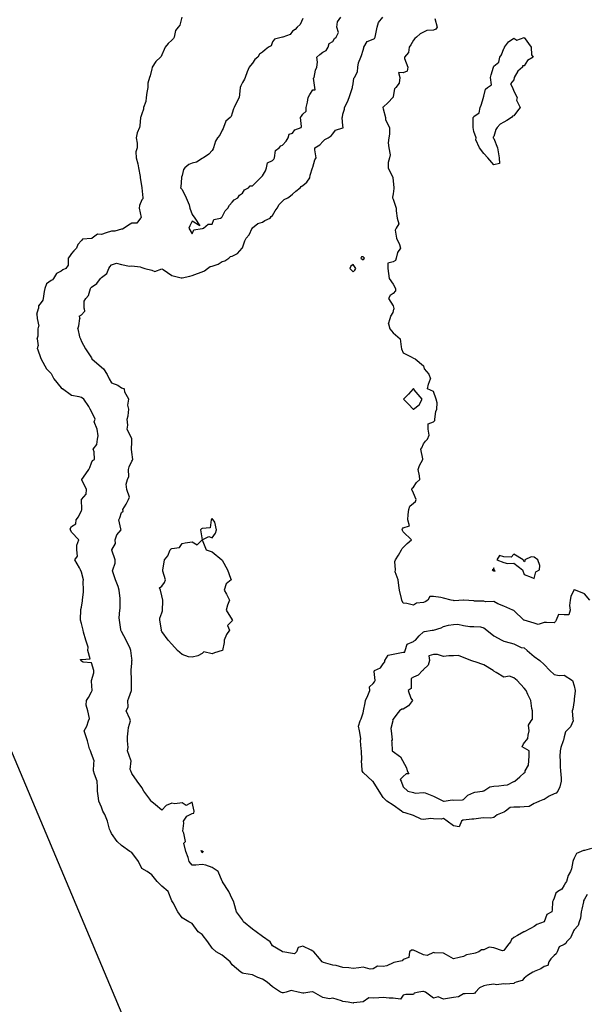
# Model space of a CAD drawing. Header units: inches. Extents: x 158323 to 160611, y 432808 to 437248.
# Tile 132 of 228: x 159368 to 159396, y 436860 to 436909. Entities that reach past the tile are written whole.
import ezdxf

# ---------------------------------------------------------------- set-up
doc = ezdxf.new("R2010")
doc.units = ezdxf.units.IN
doc.header["$MEASUREMENT"] = 0
doc.linetypes.add('CENTER', pattern=[0])
for name, color, linetype, lineweight in [('Hoogtelijn-bestaand 5.00 M', 7, 'Continuous', 15), ('Hoogtelijn-bestaand 6.00 M', 7, 'Continuous', 15), ('Hoogtelijn-bestaand 7.00 M', 7, 'Continuous', 15), ('Hoogtelijn-bestaand 8.00 M', 7, 'Continuous', 15), ('Profielen', 3, 'Continuous', 60)]:
    doc.layers.add(name, color=color, linetype=linetype, lineweight=lineweight)

msp = doc.modelspace()

# ---------------------------------------------------------------- linework, layer by layer
at = {"layer": 'Hoogtelijn-bestaand 5.00 M', "color": 252, "linetype": 'Continuous', "lineweight": 25}
for p, q in [((159368.534, 436894.466, 5), (159368.608, 436894.75, 5)), ((159368.534, 436894.466, 5), (159368.542, 436894.25, 5)), ((159368.542, 436894.25, 5), (159368.626, 436893.874, 5)), ((159368.6, 436893.4, 5), (159368.605, 436893.75, 5)), ((159368.605, 436893.75, 5), (159368.626, 436893.874, 5)), ((159368.557, 436893.25, 5), (159368.6, 436893.4, 5)), ((159368.557, 436893.25, 5), (159368.606, 436892.894, 5)), ((159368.568, 436892.75, 5), (159368.606, 436892.894, 5)), ((159368.568, 436892.75, 5), (159368.74, 436892.26, 5)), ((159368.74, 436892.26, 5), (159368.744, 436892.25, 5)), ((159368.744, 436892.25, 5), (159368.75, 436892.238, 5)), ((159368.75, 436892.238, 5), (159369.021, 436891.75, 5)), ((159369.021, 436891.75, 5), (159369.25, 436891.514, 5)), ((159369.25, 436891.514, 5), (159369.38, 436891.25, 5)), ((159369.38, 436891.25, 5), (159369.75, 436890.804, 5)), ((159369.75, 436890.804, 5), (159369.806, 436890.75, 5))]:
    msp.add_line(p, q, dxfattribs=at)
for points in [[(159375.739, 436909.25, 5), (159375.647, 436908.853, 5), (159375.556, 436908.75, 5), (159375.423, 436908.577, 5), (159375.361, 436908.25, 5), (159375.323, 436908.177, 5), (159375.25, 436908.097, 5), (159375.066, 436907.934, 5), (159374.911, 436907.75, 5), (159374.86, 436907.64, 5), (159374.75, 436907.375, 5), (159374.715, 436907.285, 5), (159374.683, 436907.25, 5), (159374.455, 436907.045, 5), (159374.27, 436906.75, 5), (159374.265, 436906.736, 5), (159374.25, 436906.669, 5), (159374.174, 436906.326, 5), (159374.133, 436906.25, 5), (159374.045, 436905.955, 5), (159374.049, 436905.75, 5), (159373.999, 436905.501, 5), (159373.969, 436905.25, 5), (159373.946, 436905.054, 5), (159373.834, 436904.75, 5), (159373.829, 436904.672, 5), (159373.75, 436904.431, 5), (159373.711, 436904.289, 5), (159373.692, 436904.25, 5), (159373.653, 436903.847, 5), (159373.635, 436903.75, 5), (159373.517, 436903.483, 5), (159373.476, 436903.25, 5), (159373.528, 436902.972, 5), (159373.519, 436902.75, 5), (159373.451, 436902.549, 5), (159373.471, 436902.25, 5), (159373.556, 436901.944, 5), (159373.589, 436901.75, 5), (159373.676, 436901.324, 5), (159373.668, 436901.25, 5), (159373.75, 436900.775, 5), (159373.754, 436900.75, 5), (159373.753, 436900.747, 5), (159373.796, 436900.25, 5), (159373.798, 436900.202, 5), (159373.75, 436900.162, 5), (159373.631, 436899.87, 5), (159373.626, 436899.75, 5), (159373.719, 436899.281, 5), (159373.687, 436899.25, 5), (159373.504, 436898.996, 5), (159373.25, 436898.996, 5), (159373.097, 436898.903, 5), (159372.874, 436898.75, 5), (159372.795, 436898.705, 5), (159372.75, 436898.695, 5), (159372.407, 436898.593, 5), (159372.25, 436898.593, 5), (159371.982, 436898.518, 5), (159371.75, 436898.43, 5), (159371.546, 436898.455, 5), (159371.285, 436898.25, 5), (159371.26, 436898.24, 5), (159371.25, 436898.233, 5), (159370.806, 436898.194, 5), (159370.75, 436898.143, 5), (159370.569, 436897.931, 5), (159370.499, 436897.75, 5), (159370.375, 436897.625, 5), (159370.25, 436897.481, 5), (159370.153, 436897.347, 5), (159370.096, 436897.25, 5), (159370.098, 436896.902, 5), (159369.978, 436896.75, 5), (159369.824, 436896.676, 5), (159369.75, 436896.604, 5), (159369.508, 436896.492, 5), (159369.354, 436896.25, 5), (159369.32, 436896.18, 5), (159369.25, 436896.142, 5), (159369.017, 436895.983, 5), (159368.925, 436895.75, 5), (159368.893, 436895.607, 5), (159368.853, 436895.25, 5), (159368.826, 436895.174, 5), (159368.75, 436895.046, 5), (159368.616, 436894.884, 5), (159368.608, 436894.75, 5)], [(159381.75, 436909.17, 5), (159381.622, 436908.878, 5), (159381.48, 436908.75, 5), (159381.37, 436908.63, 5), (159381.25, 436908.546, 5), (159381.125, 436908.375, 5), (159380.758, 436908.25, 5), (159380.753, 436908.247, 5), (159380.75, 436908.247, 5), (159380.347, 436908.154, 5), (159380.25, 436908.023, 5), (159380.189, 436907.811, 5), (159380.041, 436907.75, 5), (159379.883, 436907.618, 5), (159379.75, 436907.498, 5), (159379.603, 436907.397, 5), (159379.513, 436907.25, 5), (159379.368, 436907.132, 5), (159379.25, 436906.96, 5), (159379.157, 436906.843, 5), (159379.083, 436906.75, 5), (159378.982, 436906.519, 5), (159378.882, 436906.25, 5), (159378.848, 436906.152, 5), (159378.75, 436905.988, 5), (159378.667, 436905.833, 5), (159378.636, 436905.75, 5), (159378.604, 436905.397, 5), (159378.587, 436905.25, 5), (159378.47, 436905.03, 5), (159378.341, 436904.75, 5), (159378.31, 436904.69, 5), (159378.25, 436904.475, 5), (159378.201, 436904.299, 5), (159378.148, 436904.25, 5), (159377.925, 436904.075, 5), (159377.81, 436903.75, 5), (159377.798, 436903.702, 5), (159377.75, 436903.619, 5), (159377.631, 436903.369, 5), (159377.508, 436903.25, 5), (159377.417, 436903.083, 5), (159377.317, 436902.75, 5), (159377.305, 436902.695, 5), (159377.25, 436902.617, 5), (159377.078, 436902.422, 5), (159376.813, 436902.25, 5), (159376.774, 436902.226, 5), (159376.75, 436902.217, 5), (159376.462, 436902.038, 5), (159376.25, 436901.989, 5), (159376.084, 436901.916, 5), (159375.888, 436901.75, 5), (159375.825, 436901.675, 5), (159375.75, 436901.367, 5), (159375.721, 436901.279, 5), (159375.717, 436901.25, 5), (159375.696, 436900.804, 5), (159375.68, 436900.75, 5), (159375.75, 436900.667, 5), (159375.952, 436900.25, 5), (159376.098, 436899.902, 5), (159376.133, 436899.75, 5), (159376.25, 436899.422, 5), (159376.384, 436899.25, 5), (159376.643, 436898.857, 5), (159376.25, 436899.093, 5), (159376.137, 436898.863, 5), (159376.087, 436898.75, 5), (159376.25, 436898.474, 5), (159376.33, 436898.67, 5), (159376.75, 436898.739, 5), (159376.76, 436898.74, 5), (159376.814, 436898.75, 5), (159377.047, 436898.953, 5), (159377.25, 436898.951, 5), (159377.328, 436899.172, 5), (159377.662, 436899.25, 5), (159377.72, 436899.28, 5), (159377.75, 436899.307, 5), (159377.897, 436899.603, 5), (159378.032, 436899.75, 5), (159378.111, 436899.889, 5), (159378.25, 436900.042, 5), (159378.345, 436900.155, 5), (159378.52, 436900.25, 5), (159378.613, 436900.387, 5), (159378.75, 436900.492, 5), (159378.848, 436900.652, 5), (159379.055, 436900.75, 5), (159379.145, 436900.855, 5), (159379.25, 436900.861, 5), (159379.454, 436901.047, 5), (159379.656, 436901.25, 5), (159379.697, 436901.303, 5), (159379.75, 436901.352, 5), (159379.894, 436901.606, 5), (159379.943, 436901.75, 5), (159379.995, 436902.005, 5), (159380.25, 436902.107, 5), (159380.318, 436902.182, 5), (159380.345, 436902.25, 5), (159380.393, 436902.607, 5), (159380.578, 436902.75, 5), (159380.663, 436902.837, 5), (159380.75, 436902.885, 5), (159380.93, 436903.07, 5), (159381.029, 436903.25, 5), (159381.074, 436903.426, 5), (159381.25, 436903.473, 5), (159381.364, 436903.636, 5), (159381.68, 436903.75, 5), (159381.688, 436903.812, 5), (159381.636, 436904.25, 5), (159381.688, 436904.312, 5), (159381.75, 436904.411, 5), (159381.927, 436904.573, 5), (159381.917, 436904.75, 5), (159381.982, 436905.018, 5), (159382.017, 436905.25, 5), (159382.097, 436905.403, 5), (159382.25, 436905.627, 5), (159382.367, 436905.634, 5), (159382.356, 436905.75, 5), (159382.293, 436906.207, 5), (159382.316, 436906.25, 5), (159382.391, 436906.609, 5), (159382.453, 436906.75, 5), (159382.493, 436907.007, 5), (159382.445, 436907.25, 5), (159382.608, 436907.392, 5), (159382.75, 436907.501, 5), (159382.909, 436907.591, 5), (159383.018, 436907.75, 5), (159383.066, 436907.934, 5), (159383.25, 436908.028, 5), (159383.323, 436908.177, 5), (159383.411, 436908.25, 5), (159383.521, 436908.479, 5), (159383.452, 436908.75, 5), (159383.487, 436909.013, 5), (159383.639, 436909.25, 5)], [(159395.885, 436865.615, 5), (159395.75, 436865.367, 5), (159395.713, 436865.287, 5), (159395.703, 436865.25, 5), (159395.619, 436864.881, 5), (159395.592, 436864.75, 5), (159395.564, 436864.436, 5), (159395.493, 436864.25, 5), (159395.439, 436864.061, 5), (159395.25, 436863.849, 5), (159395.203, 436863.797, 5), (159395.187, 436863.75, 5), (159395.053, 436863.447, 5), (159394.865, 436863.25, 5), (159394.829, 436863.171, 5), (159394.75, 436863.117, 5), (159394.494, 436863.006, 5), (159394.404, 436862.75, 5), (159394.347, 436862.653, 5), (159394.25, 436862.579, 5), (159394.09, 436862.41, 5), (159393.987, 436862.25, 5), (159393.926, 436862.074, 5), (159393.75, 436862.028, 5), (159393.592, 436861.908, 5), (159393.25, 436861.772, 5), (159393.233, 436861.767, 5), (159393.194, 436861.75, 5), (159392.917, 436861.583, 5), (159392.75, 436861.453, 5), (159392.663, 436861.337, 5), (159392.354, 436861.25, 5), (159392.284, 436861.217, 5), (159392.25, 436861.184, 5), (159391.846, 436861.154, 5), (159391.75, 436861.159, 5), (159391.387, 436861.113, 5), (159391.25, 436861.154, 5), (159390.898, 436861.102, 5), (159390.75, 436861.057, 5), (159390.53, 436860.97, 5), (159390.341, 436860.75, 5), (159390.305, 436860.695, 5), (159390.25, 436860.685, 5), (159389.83, 436860.67, 5), (159389.75, 436860.667, 5), (159389.49, 436860.511, 5), (159389.25, 436860.49, 5), (159389.044, 436860.456, 5), (159388.75, 436860.401, 5), (159388.482, 436860.518, 5), (159388.25, 436860.443, 5), (159387.847, 436860.75, 5), (159387.75, 436860.789, 5), (159387.724, 436860.776, 5), (159387.529, 436860.75, 5), (159387.298, 436860.702, 5), (159387.25, 436860.634, 5), (159386.875, 436860.625, 5), (159386.75, 436860.607, 5), (159386.603, 436860.397, 5), (159386.25, 436860.446, 5), (159386.048, 436860.452, 5), (159385.75, 436860.488, 5), (159385.541, 436860.46, 5), (159385.25, 436860.443, 5), (159385.031, 436860.469, 5), (159384.75, 436860.273, 5), (159384.736, 436860.264, 5), (159384.6, 436860.25, 5), (159384.28, 436860.22, 5), (159384.25, 436860.197, 5), (159384.017, 436860.25, 5), (159383.75, 436860.293, 5), (159383.68, 436860.32, 5), (159383.25, 436860.447, 5), (159383.076, 436860.424, 5), (159382.75, 436860.484, 5), (159382.279, 436860.75, 5), (159382.25, 436860.766, 5), (159382.229, 436860.771, 5), (159382.105, 436860.75, 5), (159381.802, 436860.698, 5), (159381.75, 436860.698, 5), (159381.529, 436860.75, 5), (159381.25, 436860.821, 5), (159381.172, 436860.828, 5), (159380.923, 436860.75, 5), (159380.787, 436860.713, 5), (159380.75, 436860.718, 5), (159380.651, 436860.75, 5), (159380.25, 436861.013, 5), (159379.979, 436861.25, 5), (159379.75, 436861.393, 5), (159379.515, 436861.485, 5), (159379.25, 436861.612, 5), (159378.822, 436861.678, 5), (159378.75, 436861.698, 5), (159378.666, 436861.75, 5), (159378.25, 436862.109, 5), (159378.144, 436862.25, 5), (159377.75, 436862.587, 5), (159377.441, 436862.75, 5), (159377.25, 436862.93, 5), (159377.037, 436863.25, 5), (159376.75, 436863.612, 5), (159376.554, 436863.75, 5), (159376.25, 436864.171, 5), (159376.083, 436864.25, 5), (159375.75, 436864.45, 5), (159375.548, 436864.75, 5), (159375.305, 436865.195, 5), (159375.279, 436865.25, 5), (159375.25, 436865.294, 5), (159375.054, 436865.75, 5), (159374.75, 436866.022, 5), (159374.512, 436866.25, 5), (159374.25, 436866.588, 5), (159374.011, 436866.75, 5), (159373.75, 436866.905, 5), (159373.586, 436867.25, 5), (159373.25, 436867.69, 5), (159373.157, 436867.75, 5), (159372.75, 436868.047, 5), (159372.534, 436868.25, 5), (159372.25, 436868.646, 5), (159372.188, 436868.75, 5), (159372.148, 436868.852, 5), (159372.053, 436869.25, 5), (159371.917, 436869.583, 5), (159371.815, 436869.75, 5), (159371.75, 436869.952, 5), (159371.607, 436870.25, 5), (159371.606, 436870.394, 5), (159371.553, 436870.75, 5), (159371.548, 436870.952, 5), (159371.537, 436871.25, 5), (159371.404, 436871.596, 5), (159371.352, 436871.75, 5), (159371.373, 436872.127, 5), (159371.381, 436872.25, 5), (159371.25, 436872.609, 5), (159371.193, 436872.75, 5), (159371.152, 436872.848, 5), (159371.06, 436873.25, 5), (159370.951, 436873.549, 5), (159370.883, 436873.75, 5), (159371.014, 436873.986, 5), (159371.106, 436874.25, 5), (159371.143, 436874.357, 5), (159371.066, 436874.75, 5), (159370.984, 436875.016, 5), (159370.998, 436875.25, 5), (159371.102, 436875.398, 5), (159371.25, 436875.69, 5), (159371.272, 436875.728, 5), (159371.277, 436875.75, 5), (159371.25, 436876.211, 5), (159371.247, 436876.25, 5), (159371.246, 436876.254, 5), (159371.25, 436876.258, 5), (159371.372, 436876.628, 5), (159371.361, 436876.75, 5), (159371.25, 436877.13, 5), (159370.83, 436877.17, 5), (159370.75, 436877.205, 5), (159370.724, 436877.25, 5), (159370.709, 436877.292, 5), (159370.75, 436877.296, 5), (159371.178, 436877.323, 5), (159371.065, 436877.75, 5), (159371.086, 436877.914, 5), (159370.972, 436878.25, 5), (159370.846, 436878.654, 5), (159370.843, 436878.75, 5), (159370.75, 436879.078, 5), (159370.704, 436879.25, 5), (159370.706, 436879.294, 5), (159370.723, 436879.75, 5), (159370.72, 436879.781, 5), (159370.75, 436879.894, 5), (159370.795, 436880.206, 5), (159370.8, 436880.25, 5), (159370.847, 436880.653, 5), (159370.859, 436880.75, 5), (159370.831, 436881.169, 5), (159370.856, 436881.25, 5), (159370.75, 436881.637, 5), (159370.709, 436881.75, 5), (159370.649, 436881.852, 5), (159370.419, 436882.25, 5), (159370.558, 436882.442, 5), (159370.525, 436882.75, 5), (159370.523, 436882.977, 5), (159370.619, 436883.25, 5), (159370.25, 436883.633, 5), (159370.201, 436883.75, 5), (159370.198, 436883.802, 5), (159370.25, 436883.917, 5), (159370.465, 436884.035, 5), (159370.484, 436884.25, 5), (159370.605, 436884.395, 5), (159370.75, 436884.701, 5), (159370.767, 436884.733, 5), (159370.768, 436884.75, 5), (159370.75, 436885.25, 5), (159370.983, 436885.517, 5), (159371.007, 436885.75, 5), (159370.774, 436886.226, 5), (159370.771, 436886.25, 5), (159370.963, 436886.537, 5), (159371.122, 436886.75, 5), (159371.163, 436886.837, 5), (159371.25, 436887.073, 5), (159371.301, 436887.199, 5), (159371.393, 436887.25, 5), (159371.375, 436887.625, 5), (159371.334, 436887.75, 5), (159371.516, 436887.984, 5), (159371.554, 436888.25, 5), (159371.579, 436888.421, 5), (159371.533, 436888.75, 5), (159371.385, 436889.115, 5), (159371.429, 436889.25, 5), (159371.25, 436889.628, 5), (159371.185, 436889.75, 5), (159371.125, 436889.875, 5), (159370.864, 436890.25, 5), (159370.75, 436890.33, 5), (159370.641, 436890.359, 5), (159370.25, 436890.426, 5), (159369.806, 436890.75, 5)]]:
    msp.add_polyline3d(points, dxfattribs=at)
msp.add_polyline3d([(159386.136, 436873.865, 5), (159386.14, 436873.75, 5), (159386.193, 436873.307, 5), (159386.156, 436873.25, 5), (159386.181, 436873.181, 5), (159386.19, 436872.75, 5), (159386.618, 436872.461, 5), (159386.914, 436871.914, 5), (159386.95, 436871.75, 5), (159387.018, 436871.616, 5), (159386.888, 436871.612, 5), (159386.75, 436871.482, 5), (159386.595, 436871.328, 5), (159386.644, 436871.25, 5), (159386.75, 436870.963, 5), (159386.982, 436870.75, 5), (159387.25, 436870.682, 5), (159387.347, 436870.653, 5), (159387.75, 436870.688, 5), (159387.841, 436870.659, 5), (159388.25, 436870.501, 5), (159388.743, 436870.25, 5), (159388.75, 436870.248, 5), (159388.752, 436870.248, 5), (159388.789, 436870.25, 5), (159389.187, 436870.313, 5), (159389.25, 436870.297, 5), (159389.691, 436870.309, 5), (159389.75, 436870.331, 5), (159389.952, 436870.548, 5), (159390.25, 436870.683, 5), (159390.304, 436870.696, 5), (159390.685, 436870.75, 5), (159390.739, 436870.761, 5), (159390.75, 436870.763, 5), (159391.044, 436870.957, 5), (159391.25, 436870.989, 5), (159391.495, 436871.005, 5), (159391.75, 436871.042, 5), (159391.937, 436871.063, 5), (159392.25, 436871.227, 5), (159392.266, 436871.235, 5), (159392.297, 436871.25, 5), (159392.548, 436871.452, 5), (159392.75, 436871.651, 5), (159392.813, 436871.687, 5), (159392.804, 436871.75, 5), (159392.968, 436872.032, 5), (159392.987, 436872.25, 5), (159392.999, 436872.501, 5), (159393.009, 436872.75, 5), (159392.659, 436872.947, 5), (159392.721, 436873.103, 5), (159392.942, 436873.365, 5), (159392.964, 436873.536, 5), (159393.004, 436873.75, 5), (159392.969, 436874.031, 5), (159393.099, 436874.25, 5), (159393.178, 436874.322, 5), (159393.174, 436874.75, 5), (159393.137, 436874.863, 5), (159393.089, 436875.25, 5), (159392.942, 436875.558, 5), (159392.863, 436875.75, 5), (159392.75, 436875.874, 5), (159392.412, 436876.25, 5), (159392.25, 436876.389, 5), (159392.028, 436876.472, 5), (159391.75, 436876.411, 5), (159391.359, 436876.641, 5), (159391.25, 436876.719, 5), (159391.214, 436876.75, 5), (159390.75, 436877.028, 5), (159390.328, 436877.172, 5), (159390.25, 436877.195, 5), (159390.109, 436877.25, 5), (159389.492, 436877.492, 5), (159389.25, 436877.484, 5), (159389.015, 436877.485, 5), (159388.75, 436877.448, 5), (159388.453, 436877.547, 5), (159388.25, 436877.548, 5), (159388.022, 436877.478, 5), (159388.047, 436877.25, 5), (159387.982, 436877.018, 5), (159387.75, 436876.802, 5), (159387.73, 436876.77, 5), (159387.701, 436876.75, 5), (159387.487, 436876.513, 5), (159387.25, 436876.413, 5), (159387.149, 436876.351, 5), (159387.136, 436876.25, 5), (159387.143, 436875.857, 5), (159386.985, 436875.75, 5), (159387.124, 436875.376, 5), (159387.2, 436875.25, 5), (159387.014, 436874.986, 5), (159386.75, 436874.832, 5), (159386.677, 436874.823, 5), (159386.569, 436874.75, 5), (159386.426, 436874.574, 5), (159386.25, 436874.326, 5), (159386.22, 436874.28, 5), (159386.229, 436874.25, 5)], close=True, dxfattribs=at)
at = {"layer": 'Hoogtelijn-bestaand 6.00 M', "color": 252, "linetype": 'Continuous', "lineweight": 25}
for p, q in [((159370.75, 436894.438, 6), (159370.898, 436894.602, 6)), ((159370.89, 436894.75, 6), (159370.898, 436894.602, 6)), ((159370.615, 436893.885, 6), (159370.669, 436894.25, 6)), ((159370.635, 436894.365, 6), (159370.75, 436894.438, 6)), ((159370.635, 436894.365, 6), (159370.669, 436894.25, 6)), ((159370.576, 436893.75, 6), (159370.615, 436893.885, 6)), ((159370.576, 436893.75, 6), (159370.662, 436893.338, 6)), ((159370.662, 436893.338, 6), (159370.696, 436893.25, 6)), ((159370.696, 436893.25, 6), (159370.75, 436893.111, 6)), ((159370.75, 436893.111, 6), (159370.959, 436892.75, 6)), ((159370.959, 436892.75, 6), (159371.25, 436892.294, 6)), ((159371.25, 436892.294, 6), (159371.271, 436892.25, 6)), ((159371.271, 436892.25, 6), (159371.75, 436891.839, 6)), ((159371.75, 436891.839, 6), (159371.85, 436891.75, 6)), ((159371.85, 436891.75, 6), (159372.022, 436891.478, 6)), ((159372.022, 436891.478, 6), (159372.128, 436891.25, 6)), ((159372.128, 436891.25, 6), (159372.25, 436891.057, 6)), ((159372.25, 436891.057, 6), (159372.554, 436890.946, 6)), ((159372.554, 436890.946, 6), (159372.75, 436890.804, 6)), ((159372.75, 436890.804, 6), (159372.891, 436890.75, 6))]:
    msp.add_line(p, q, dxfattribs=at)
for points in [[(159370.89, 436894.75, 6), (159370.884, 436895.116, 6), (159370.973, 436895.25, 6), (159371.108, 436895.393, 6), (159371.196, 436895.75, 6), (159371.22, 436895.78, 6), (159371.25, 436895.821, 6), (159371.51, 436895.99, 6), (159371.705, 436896.25, 6), (159371.728, 436896.272, 6), (159371.75, 436896.291, 6), (159372.013, 436896.487, 6), (159372.119, 436896.75, 6), (159372.166, 436896.834, 6), (159372.25, 436896.93, 6), (159372.492, 436897.008, 6), (159372.75, 436896.94, 6), (159373.136, 436896.864, 6), (159373.25, 436896.871, 6), (159373.676, 436896.824, 6), (159373.75, 436896.797, 6), (159373.904, 436896.75, 6), (159374.25, 436896.654, 6), (159374.4, 436896.6, 6), (159374.75, 436896.719, 6), (159374.805, 436896.695, 6), (159375.25, 436896.403, 6), (159375.713, 436896.287, 6), (159375.75, 436896.274, 6), (159376.131, 436896.369, 6), (159376.25, 436896.388, 6), (159376.513, 436896.487, 6), (159376.75, 436896.576, 6), (159376.875, 436896.625, 6), (159377.023, 436896.75, 6), (159377.157, 436896.843, 6), (159377.25, 436896.852, 6), (159377.54, 436896.96, 6), (159377.75, 436897.083, 6), (159377.872, 436897.128, 6), (159378.075, 436897.25, 6), (159378.16, 436897.34, 6), (159378.25, 436897.361, 6), (159378.508, 436897.492, 6), (159378.741, 436897.75, 6), (159378.739, 436897.761, 6), (159378.75, 436897.771, 6), (159378.874, 436898.127, 6), (159378.936, 436898.25, 6), (159379.08, 436898.42, 6), (159379.238, 436898.75, 6), (159379.239, 436898.761, 6), (159379.25, 436898.766, 6), (159379.525, 436898.975, 6), (159379.75, 436899.041, 6), (159379.867, 436899.133, 6), (159380.125, 436899.25, 6), (159380.175, 436899.325, 6), (159380.25, 436899.371, 6), (159380.381, 436899.619, 6), (159380.48, 436899.75, 6), (159380.578, 436899.922, 6), (159380.75, 436900.089, 6), (159380.833, 436900.167, 6), (159381.01, 436900.25, 6), (159381.15, 436900.35, 6), (159381.25, 436900.437, 6), (159381.416, 436900.584, 6), (159381.622, 436900.75, 6), (159381.674, 436900.826, 6), (159381.75, 436900.87, 6), (159381.958, 436901.042, 6), (159382.099, 436901.25, 6), (159382.119, 436901.381, 6), (159382.237, 436901.75, 6), (159382.242, 436901.758, 6), (159382.25, 436901.776, 6), (159382.36, 436902.14, 6), (159382.42, 436902.25, 6), (159382.353, 436902.647, 6), (159382.347, 436902.75, 6), (159382.607, 436902.893, 6), (159382.75, 436903.066, 6), (159382.849, 436903.152, 6), (159383.023, 436903.25, 6), (159383.156, 436903.344, 6), (159383.25, 436903.449, 6), (159383.375, 436903.625, 6), (159383.75, 436903.743, 6), (159383.757, 436903.744, 6), (159383.759, 436903.75, 6), (159383.75, 436903.844, 6), (159383.709, 436904.25, 6), (159383.724, 436904.276, 6), (159383.75, 436904.423, 6), (159383.833, 436904.667, 6), (159383.828, 436904.75, 6), (159383.969, 436905.031, 6), (159384.063, 436905.25, 6), (159384.105, 436905.395, 6), (159384.219, 436905.75, 6), (159384.223, 436905.778, 6), (159384.25, 436905.922, 6), (159384.295, 436906.205, 6), (159384.327, 436906.25, 6), (159384.471, 436906.529, 6), (159384.493, 436906.75, 6), (159384.528, 436906.972, 6), (159384.646, 436907.25, 6), (159384.664, 436907.336, 6), (159384.75, 436907.597, 6), (159384.786, 436907.714, 6), (159384.788, 436907.75, 6), (159384.961, 436908.039, 6), (159385.25, 436908.149, 6), (159385.319, 436908.181, 6), (159385.346, 436908.25, 6), (159385.424, 436908.576, 6), (159385.458, 436908.75, 6), (159385.516, 436908.985, 6), (159385.738, 436909.25, 6)], [(159396.1, 436867.9, 6), (159395.75, 436867.799, 6), (159395.706, 436867.794, 6), (159395.585, 436867.75, 6), (159395.354, 436867.646, 6), (159395.25, 436867.415, 6), (159395.194, 436867.306, 6), (159395.184, 436867.25, 6), (159395.115, 436866.886, 6), (159395.06, 436866.75, 6), (159394.953, 436866.547, 6), (159394.868, 436866.25, 6), (159394.809, 436866.191, 6), (159394.75, 436866.075, 6), (159394.628, 436865.872, 6), (159394.425, 436865.75, 6), (159394.331, 436865.669, 6), (159394.25, 436865.427, 6), (159394.197, 436865.303, 6), (159394.173, 436865.25, 6), (159394.153, 436864.847, 6), (159394.126, 436864.75, 6), (159393.883, 436864.617, 6), (159393.755, 436864.25, 6), (159393.753, 436864.247, 6), (159393.75, 436864.245, 6), (159393.385, 436864.115, 6), (159393.25, 436864.009, 6), (159393.08, 436863.92, 6), (159392.75, 436863.756, 6), (159392.745, 436863.755, 6), (159392.733, 436863.75, 6), (159392.425, 436863.575, 6), (159392.25, 436863.463, 6), (159392.133, 436863.367, 6), (159392.074, 436863.25, 6), (159391.924, 436863.076, 6), (159391.75, 436862.816, 6), (159391.687, 436862.813, 6), (159391.25, 436862.956, 6), (159391.016, 436862.984, 6), (159390.75, 436862.847, 6), (159390.637, 436862.863, 6), (159390.504, 436862.75, 6), (159390.316, 436862.684, 6), (159390.25, 436862.675, 6), (159389.89, 436862.61, 6), (159389.75, 436862.525, 6), (159389.524, 436862.476, 6), (159389.25, 436862.399, 6), (159388.896, 436862.604, 6), (159388.75, 436862.688, 6), (159388.3, 436862.7, 6), (159388.25, 436862.716, 6), (159387.93, 436862.57, 6), (159387.75, 436862.606, 6), (159387.433, 436862.75, 6), (159387.25, 436862.839, 6), (159387.165, 436862.835, 6), (159387.062, 436862.75, 6), (159387.019, 436862.481, 6), (159386.75, 436862.366, 6), (159386.692, 436862.308, 6), (159386.446, 436862.25, 6), (159386.28, 436862.22, 6), (159386.25, 436862.209, 6), (159385.933, 436862.067, 6), (159385.75, 436862.03, 6), (159385.464, 436862.036, 6), (159385.25, 436861.908, 6), (159385.102, 436861.898, 6), (159384.75, 436861.989, 6), (159384.533, 436861.967, 6), (159384.25, 436861.928, 6), (159384.043, 436861.957, 6), (159383.75, 436861.97, 6), (159383.417, 436862.083, 6), (159383.25, 436862.087, 6), (159382.775, 436862.225, 6), (159382.75, 436862.235, 6), (159382.725, 436862.25, 6), (159382.583, 436862.417, 6), (159382.301, 436862.75, 6), (159382.25, 436862.789, 6), (159382.169, 436862.831, 6), (159381.75, 436863.032, 6), (159381.521, 436862.979, 6), (159381.447, 436862.75, 6), (159381.34, 436862.66, 6), (159381.25, 436862.668, 6), (159380.768, 436862.75, 6), (159380.75, 436862.758, 6), (159380.725, 436862.775, 6), (159380.25, 436863.058, 6), (159380.133, 436863.25, 6), (159379.75, 436863.51, 6), (159379.429, 436863.75, 6), (159379.25, 436863.89, 6), (159378.811, 436864.25, 6), (159378.75, 436864.353, 6), (159378.465, 436864.75, 6), (159378.338, 436865.162, 6), (159378.329, 436865.25, 6), (159378.25, 436865.39, 6), (159378.07, 436865.75, 6), (159377.76, 436866.24, 6), (159377.755, 436866.25, 6), (159377.75, 436866.265, 6), (159377.547, 436866.75, 6), (159377.25, 436866.956, 6), (159376.937, 436867.063, 6), (159376.75, 436867.106, 6), (159376.439, 436867.061, 6), (159376.25, 436867.059, 6), (159376.108, 436867.25, 6), (159376.048, 436867.452, 6), (159375.944, 436867.75, 6), (159375.842, 436868.158, 6), (159375.917, 436868.25, 6), (159375.843, 436868.657, 6), (159375.786, 436868.75, 6), (159375.844, 436869.156, 6), (159375.831, 436869.25, 6), (159375.993, 436869.507, 6), (159376.25, 436869.643, 6), (159376.342, 436869.658, 6), (159376.346, 436869.75, 6), (159376.25, 436870.206, 6), (159375.962, 436870.038, 6), (159375.75, 436870.163, 6), (159375.386, 436870.114, 6), (159375.25, 436870.146, 6), (159374.968, 436870.032, 6), (159374.75, 436869.805, 6), (159374.427, 436870.073, 6), (159374.25, 436870.223, 6), (159374.217, 436870.25, 6), (159374.15, 436870.35, 6), (159373.851, 436870.75, 6), (159373.75, 436870.927, 6), (159373.52, 436871.25, 6), (159373.25, 436871.623, 6), (159373.208, 436871.75, 6), (159373.173, 436871.827, 6), (159373.223, 436872.25, 6), (159373.211, 436872.289, 6), (159373.045, 436872.75, 6), (159373.079, 436872.921, 6), (159373.035, 436873.25, 6), (159373.048, 436873.452, 6), (159373.08, 436873.75, 6), (159373.086, 436873.914, 6), (159373.195, 436874.25, 6), (159373.148, 436874.352, 6), (159372.974, 436874.75, 6), (159373.081, 436874.919, 6), (159373.049, 436875.25, 6), (159373.11, 436875.39, 6), (159373.242, 436875.75, 6), (159373.24, 436875.76, 6), (159373.232, 436876.25, 6), (159373.235, 436876.265, 6), (159373.226, 436876.75, 6), (159373.221, 436876.78, 6), (159373.25, 436877.096, 6), (159373.258, 436877.242, 6), (159373.264, 436877.25, 6), (159373.25, 436877.343, 6), (159373.2, 436877.75, 6), (159373.165, 436877.835, 6), (159372.982, 436878.25, 6), (159372.75, 436878.693, 6), (159372.716, 436878.75, 6), (159372.708, 436878.792, 6), (159372.648, 436879.25, 6), (159372.634, 436879.366, 6), (159372.661, 436879.75, 6), (159372.674, 436879.826, 6), (159372.682, 436880.25, 6), (159372.669, 436880.332, 6), (159372.623, 436880.75, 6), (159372.575, 436880.925, 6), (159372.439, 436881.25, 6), (159372.3, 436881.7, 6), (159372.311, 436881.75, 6), (159372.421, 436882.079, 6), (159372.425, 436882.25, 6), (159372.262, 436882.738, 6), (159372.262, 436882.75, 6), (159372.443, 436883.057, 6), (159372.43, 436883.25, 6), (159372.503, 436883.497, 6), (159372.723, 436883.75, 6), (159372.706, 436883.794, 6), (159372.603, 436884.25, 6), (159372.654, 436884.346, 6), (159372.75, 436884.612, 6), (159372.819, 436884.681, 6), (159372.816, 436884.75, 6), (159372.972, 436885.028, 6), (159373.082, 436885.25, 6), (159373.132, 436885.368, 6), (159373.015, 436885.75, 6), (159372.982, 436886.018, 6), (159373.047, 436886.25, 6), (159373.099, 436886.401, 6), (159373.086, 436886.75, 6), (159373.124, 436886.876, 6), (159373.25, 436887.168, 6), (159373.283, 436887.217, 6), (159373.307, 436887.25, 6), (159373.25, 436887.61, 6), (159373.24, 436887.75, 6), (159373.238, 436887.762, 6), (159373.25, 436888.1, 6), (159373.258, 436888.242, 6), (159373.257, 436888.25, 6), (159373.25, 436888.263, 6), (159373.018, 436888.75, 6), (159373.054, 436888.946, 6), (159373.02, 436889.25, 6), (159373.078, 436889.422, 6), (159373.108, 436889.75, 6), (159373.058, 436889.942, 6), (159373.105, 436890.25, 6), (159372.909, 436890.591, 6), (159372.891, 436890.75, 6)]]:
    msp.add_polyline3d(points, dxfattribs=at)
for points in [[(159384.519, 436873.981, 6), (159384.599, 436874.25, 6), (159384.651, 436874.349, 6), (159384.75, 436874.65, 6), (159384.776, 436874.724, 6), (159384.778, 436874.75, 6), (159384.855, 436875.145, 6), (159384.868, 436875.25, 6), (159384.99, 436875.51, 6), (159385.08, 436875.75, 6), (159385.066, 436875.934, 6), (159385.25, 436876.106, 6), (159385.313, 436876.187, 6), (159385.354, 436876.25, 6), (159385.296, 436876.704, 6), (159385.324, 436876.75, 6), (159385.614, 436876.886, 6), (159385.75, 436877.083, 6), (159385.824, 436877.177, 6), (159385.832, 436877.25, 6), (159385.997, 436877.503, 6), (159386.25, 436877.56, 6), (159386.407, 436877.593, 6), (159386.75, 436877.663, 6), (159386.833, 436877.667, 6), (159386.848, 436877.75, 6), (159386.934, 436878.066, 6), (159387.25, 436878.186, 6), (159387.282, 436878.218, 6), (159387.348, 436878.25, 6), (159387.535, 436878.465, 6), (159387.75, 436878.668, 6), (159387.807, 436878.693, 6), (159388.177, 436878.75, 6), (159388.242, 436878.758, 6), (159388.25, 436878.761, 6), (159388.635, 436878.865, 6), (159388.75, 436878.934, 6), (159389.004, 436878.996, 6), (159389.25, 436879.044, 6), (159389.454, 436879.047, 6), (159389.75, 436878.983, 6), (159390.06, 436878.94, 6), (159390.25, 436878.94, 6), (159390.581, 436878.919, 6), (159390.75, 436878.864, 6), (159390.903, 436878.75, 6), (159391.25, 436878.48, 6), (159391.65, 436878.25, 6), (159391.75, 436878.205, 6), (159391.81, 436878.19, 6), (159392.25, 436878.078, 6), (159392.606, 436877.894, 6), (159392.75, 436877.881, 6), (159392.909, 436877.75, 6), (159393.25, 436877.449, 6), (159393.539, 436877.25, 6), (159393.75, 436877.05, 6), (159394.027, 436876.75, 6), (159394.25, 436876.554, 6), (159394.505, 436876.495, 6), (159394.75, 436876.514, 6), (159395.163, 436876.25, 6), (159395.25, 436875.987, 6), (159395.299, 436875.75, 6), (159395.287, 436875.713, 6), (159395.25, 436875.341, 6), (159395.24, 436875.26, 6), (159395.244, 436875.25, 6), (159395.175, 436874.825, 6), (159395.139, 436874.75, 6), (159395.177, 436874.323, 6), (159395.195, 436874.25, 6), (159395.058, 436873.943, 6), (159394.859, 436873.75, 6), (159394.81, 436873.69, 6), (159394.75, 436873.446, 6), (159394.715, 436873.285, 6), (159394.701, 436873.25, 6), (159394.579, 436872.921, 6), (159394.544, 436872.75, 6), (159394.525, 436872.475, 6), (159394.542, 436872.25, 6), (159394.545, 436871.955, 6), (159394.567, 436871.75, 6), (159394.6, 436871.4, 6), (159394.604, 436871.25, 6), (159394.532, 436870.968, 6), (159394.428, 436870.75, 6), (159394.353, 436870.647, 6), (159394.25, 436870.614, 6), (159394.005, 436870.495, 6), (159393.75, 436870.337, 6), (159393.691, 436870.309, 6), (159393.512, 436870.25, 6), (159393.334, 436870.166, 6), (159393.25, 436870.125, 6), (159393.008, 436869.992, 6), (159392.75, 436869.972, 6), (159392.55, 436869.95, 6), (159392.25, 436869.949, 6), (159392.07, 436869.93, 6), (159391.836, 436869.75, 6), (159391.785, 436869.715, 6), (159391.75, 436869.696, 6), (159391.423, 436869.577, 6), (159391.25, 436869.432, 6), (159391.095, 436869.405, 6), (159390.75, 436869.422, 6), (159390.603, 436869.397, 6), (159390.25, 436869.349, 6), (159390.149, 436869.351, 6), (159389.75, 436869.302, 6), (159389.704, 436869.296, 6), (159389.641, 436869.25, 6), (159389.526, 436868.974, 6), (159389.25, 436869.022, 6), (159388.938, 436869.25, 6), (159388.75, 436869.383, 6), (159388.639, 436869.361, 6), (159388.25, 436869.376, 6), (159388.112, 436869.388, 6), (159387.75, 436869.342, 6), (159387.646, 436869.354, 6), (159387.25, 436869.541, 6), (159386.839, 436869.661, 6), (159386.75, 436869.692, 6), (159386.654, 436869.75, 6), (159386.25, 436870.05, 6), (159385.936, 436870.25, 6), (159385.75, 436870.437, 6), (159385.552, 436870.75, 6), (159385.25, 436871.228, 6), (159385.219, 436871.25, 6), (159384.75, 436871.675, 6), (159384.697, 436871.75, 6), (159384.699, 436871.802, 6), (159384.676, 436872.25, 6), (159384.695, 436872.305, 6), (159384.674, 436872.75, 6), (159384.649, 436872.851, 6), (159384.614, 436873.25, 6), (159384.633, 436873.367, 6), (159384.575, 436873.75, 6)], [(159376.699, 436867.801, 6), (159376.75, 436867.786, 6), (159376.795, 436867.75, 6), (159376.785, 436867.715, 6), (159376.75, 436867.674, 6), (159376.726, 436867.75, 6)]]:
    msp.add_polyline3d(points, close=True, dxfattribs=at)
at = {"layer": 'Hoogtelijn-bestaand 7.00 M', "color": 252, "linetype": 'Continuous', "lineweight": 25}
for p, q in [((159386.129, 436894.371, 7), (159386.25, 436894.558, 7)), ((159386.25, 436894.558, 7), (159386.285, 436894.715, 7)), ((159386.282, 436894.75, 7), (159386.285, 436894.715, 7)), ((159386.013, 436893.987, 7), (159386.091, 436894.25, 7)), ((159386.091, 436894.25, 7), (159386.129, 436894.371, 7)), ((159386.013, 436893.987, 7), (159386.079, 436893.75, 7)), ((159386.079, 436893.75, 7), (159386.25, 436893.546, 7)), ((159386.25, 436893.546, 7), (159386.596, 436893.25, 7)), ((159386.596, 436893.25, 7), (159386.649, 436892.851, 7)), ((159386.649, 436892.851, 7), (159386.656, 436892.75, 7)), ((159386.656, 436892.75, 7), (159386.75, 436892.553, 7)), ((159386.75, 436892.553, 7), (159387.144, 436892.356, 7)), ((159387.144, 436892.356, 7), (159387.25, 436892.281, 7)), ((159387.25, 436892.281, 7), (159387.347, 436892.25, 7)), ((159387.347, 436892.25, 7), (159387.75, 436891.896, 7)), ((159387.75, 436891.896, 7), (159387.793, 436891.75, 7)), ((159387.793, 436891.75, 7), (159388.011, 436891.489, 7)), ((159388.005, 436890.995, 7), (159388.102, 436891.25, 7)), ((159388.011, 436891.489, 7), (159388.102, 436891.25, 7)), ((159387.237, 436890.763, 7), (159387.25, 436890.781, 7)), ((159387.237, 436890.763, 7), (159387.244, 436890.75, 7)), ((159387.25, 436890.781, 7), (159387.279, 436890.75, 7)), ((159387.945, 436890.75, 7), (159388.005, 436890.995, 7))]:
    msp.add_line(p, q, dxfattribs=at)
for points in [[(159388.319, 436909.181, 7), (159388.432, 436908.75, 7), (159388.36, 436908.64, 7), (159388.25, 436908.589, 7), (159387.913, 436908.587, 7), (159387.75, 436908.494, 7), (159387.588, 436908.412, 7), (159387.402, 436908.25, 7), (159387.323, 436908.177, 7), (159387.25, 436908.108, 7), (159387.125, 436907.875, 7), (159387.034, 436907.75, 7), (159387.009, 436907.491, 7), (159386.813, 436907.25, 7), (159386.816, 436907.184, 7), (159386.978, 436906.75, 7), (159386.946, 436906.554, 7), (159386.75, 436906.482, 7), (159386.516, 436906.484, 7), (159386.576, 436906.25, 7), (159386.536, 436905.964, 7), (159386.386, 436905.75, 7), (159386.317, 436905.683, 7), (159386.25, 436905.295, 7), (159386.243, 436905.257, 7), (159386.235, 436905.25, 7), (159386.001, 436904.999, 7), (159385.75, 436904.774, 7), (159385.74, 436904.76, 7), (159385.732, 436904.75, 7), (159385.75, 436904.679, 7), (159385.861, 436904.25, 7), (159385.867, 436904.133, 7), (159386.057, 436903.75, 7), (159386.071, 436903.429, 7), (159386.037, 436903.25, 7), (159386.003, 436902.997, 7), (159386.037, 436902.75, 7), (159386.097, 436902.403, 7), (159386.068, 436902.25, 7), (159385.992, 436902.008, 7), (159385.995, 436901.75, 7), (159386.23, 436901.27, 7), (159386.231, 436901.25, 7), (159386.25, 436901.111, 7), (159386.282, 436900.75, 7), (159386.285, 436900.715, 7), (159386.25, 436900.455, 7), (159386.217, 436900.283, 7), (159386.211, 436900.25, 7), (159386.25, 436900.195, 7), (159386.396, 436899.75, 7), (159386.396, 436899.604, 7), (159386.442, 436899.25, 7), (159386.528, 436898.972, 7), (159386.399, 436898.75, 7), (159386.353, 436898.647, 7), (159386.409, 436898.25, 7), (159386.558, 436897.942, 7), (159386.618, 436897.75, 7), (159386.463, 436897.537, 7), (159386.398, 436897.25, 7), (159386.364, 436897.136, 7), (159386.25, 436897.071, 7), (159385.987, 436897.013, 7), (159385.982, 436896.75, 7), (159386.013, 436896.487, 7), (159386.043, 436896.25, 7), (159386.25, 436895.964, 7), (159386.359, 436895.75, 7), (159386.361, 436895.639, 7), (159386.25, 436895.498, 7), (159386.094, 436895.406, 7), (159386.021, 436895.25, 7), (159386.25, 436894.878, 7), (159386.282, 436894.75, 7)], [(159396.018, 436880.25, 7), (159395.75, 436880.559, 7), (159395.306, 436880.75, 7), (159395.25, 436880.767, 7), (159395.229, 436880.771, 7), (159395.225, 436880.75, 7), (159395.074, 436880.426, 7), (159395.047, 436880.25, 7), (159395.016, 436879.985, 7), (159395.043, 436879.75, 7), (159394.975, 436879.525, 7), (159394.75, 436879.523, 7), (159394.46, 436879.54, 7), (159394.342, 436879.25, 7), (159394.313, 436879.187, 7), (159394.25, 436879.123, 7), (159393.862, 436879.138, 7), (159393.75, 436879.133, 7), (159393.459, 436879.041, 7), (159393.25, 436879.1, 7), (159392.755, 436879.245, 7), (159392.75, 436879.247, 7), (159392.743, 436879.25, 7), (159392.25, 436879.732, 7), (159392.197, 436879.75, 7), (159391.75, 436879.956, 7), (159391.441, 436880.059, 7), (159391.25, 436880.178, 7), (159390.833, 436880.167, 7), (159390.75, 436880.199, 7), (159390.297, 436880.204, 7), (159390.25, 436880.214, 7), (159389.761, 436880.239, 7), (159389.75, 436880.239, 7), (159389.281, 436880.219, 7), (159389.25, 436880.224, 7), (159389.122, 436880.25, 7), (159388.75, 436880.339, 7), (159388.615, 436880.385, 7), (159388.25, 436880.435, 7), (159388.074, 436880.426, 7), (159387.972, 436880.25, 7), (159387.842, 436880.158, 7), (159387.75, 436880.126, 7), (159387.401, 436880.099, 7), (159387.25, 436879.991, 7), (159386.923, 436880.077, 7), (159386.75, 436880.103, 7), (159386.67, 436880.25, 7), (159386.668, 436880.332, 7), (159386.568, 436880.75, 7), (159386.532, 436880.968, 7), (159386.488, 436881.25, 7), (159386.338, 436881.663, 7), (159386.356, 436881.75, 7), (159386.336, 436882.164, 7), (159386.367, 436882.25, 7), (159386.508, 436882.492, 7), (159386.662, 436882.75, 7), (159386.691, 436882.809, 7), (159386.75, 436882.863, 7), (159386.941, 436883.059, 7), (159387.162, 436883.25, 7), (159386.75, 436883.646, 7), (159386.695, 436883.75, 7), (159386.71, 436883.79, 7), (159386.75, 436883.84, 7), (159387.062, 436883.938, 7), (159386.974, 436884.25, 7), (159386.987, 436884.513, 7), (159387.028, 436884.75, 7), (159387.081, 436884.919, 7), (159387.25, 436885.072, 7), (159387.35, 436885.15, 7), (159387.391, 436885.25, 7), (159387.25, 436885.572, 7), (159387.171, 436885.75, 7), (159387.188, 436885.812, 7), (159387.25, 436885.864, 7), (159387.401, 436886.099, 7), (159387.577, 436886.25, 7), (159387.562, 436886.438, 7), (159387.491, 436886.75, 7), (159387.555, 436886.945, 7), (159387.721, 436887.25, 7), (159387.719, 436887.281, 7), (159387.629, 436887.75, 7), (159387.675, 436887.825, 7), (159387.75, 436888.014, 7), (159387.854, 436888.147, 7), (159387.959, 436888.25, 7), (159388.042, 436888.458, 7), (159387.982, 436888.75, 7), (159387.989, 436889.011, 7), (159388.25, 436889.109, 7), (159388.31, 436889.19, 7), (159388.322, 436889.25, 7), (159388.372, 436889.628, 7), (159388.423, 436889.75, 7), (159388.433, 436890.067, 7), (159388.385, 436890.25, 7), (159388.25, 436890.631, 7), (159387.945, 436890.75, 7)], [(159387.244, 436890.75, 7), (159387.014, 436890.486, 7), (159386.757, 436890.25, 7), (159387, 436890, 7), (159387.232, 436889.75, 7), (159387.25, 436889.746, 7), (159387.256, 436889.745, 7), (159387.259, 436889.75, 7), (159387.537, 436889.963, 7), (159387.683, 436890.25, 7), (159387.289, 436890.711, 7), (159387.279, 436890.75, 7)]]:
    msp.add_polyline3d(points, dxfattribs=at)
for points in [[(159384.64, 436897.25, 7), (159384.75, 436897.174, 7), (159384.786, 436897.214, 7), (159384.815, 436897.25, 7), (159384.75, 436897.317, 7), (159384.679, 436897.321, 7)], [(159384.091, 436896.75, 7), (159384.25, 436896.573, 7), (159384.345, 436896.655, 7), (159384.391, 436896.75, 7), (159384.25, 436896.942, 7), (159384.134, 436896.866, 7)], [(159374.632, 436880.868, 7), (159374.75, 436880.935, 7), (159374.872, 436881.128, 7), (159374.93, 436881.25, 7), (159374.804, 436881.696, 7), (159374.791, 436881.75, 7), (159374.856, 436882.144, 7), (159374.877, 436882.25, 7), (159375.051, 436882.449, 7), (159375.167, 436882.75, 7), (159375.204, 436882.796, 7), (159375.25, 436882.824, 7), (159375.626, 436882.874, 7), (159375.75, 436883.071, 7), (159375.899, 436883.101, 7), (159376.25, 436883.154, 7), (159376.506, 436882.994, 7), (159376.75, 436883.25, 7), (159377.091, 436883.409, 7), (159377.25, 436883.355, 7), (159377.421, 436883.579, 7), (159377.471, 436883.75, 7), (159377.377, 436884.123, 7), (159377.302, 436884.25, 7), (159377.25, 436884.302, 7), (159377.218, 436884.282, 7), (159377.203, 436884.25, 7), (159377.152, 436883.848, 7), (159376.75, 436883.811, 7), (159376.712, 436883.788, 7), (159376.672, 436883.75, 7), (159376.75, 436883.25, 7), (159376.956, 436882.75, 7), (159377.25, 436882.653, 7), (159377.731, 436882.25, 7), (159377.75, 436882.229, 7), (159378.019, 436881.75, 7), (159378.166, 436881.334, 7), (159378.185, 436881.25, 7), (159377.946, 436881.054, 7), (159377.851, 436880.75, 7), (159377.959, 436880.541, 7), (159378.111, 436880.25, 7), (159378.006, 436879.994, 7), (159377.948, 436879.75, 7), (159378.25, 436879.262, 7), (159378.256, 436879.25, 7), (159378.256, 436879.244, 7), (159378.25, 436879.219, 7), (159378.018, 436878.982, 7), (159378.11, 436878.75, 7), (159377.966, 436878.534, 7), (159377.846, 436878.25, 7), (159377.852, 436878.148, 7), (159377.762, 436877.75, 7), (159377.76, 436877.74, 7), (159377.75, 436877.736, 7), (159377.366, 436877.634, 7), (159377.25, 436877.579, 7), (159376.83, 436877.67, 7), (159376.75, 436877.597, 7), (159376.53, 436877.47, 7), (159376.25, 436877.41, 7), (159376.08, 436877.42, 7), (159375.75, 436877.543, 7), (159375.528, 436877.75, 7), (159375.25, 436878.062, 7), (159375.059, 436878.25, 7), (159374.75, 436878.695, 7), (159374.721, 436878.75, 7), (159374.728, 436878.773, 7), (159374.642, 436879.25, 7), (159374.646, 436879.354, 7), (159374.75, 436879.613, 7), (159374.776, 436879.724, 7), (159374.786, 436879.75, 7), (159374.8, 436880.2, 7), (159374.802, 436880.25, 7), (159374.75, 436880.466, 7), (159374.678, 436880.75, 7)], [(159391.397, 436882.25, 7), (159391.75, 436882.114, 7), (159391.927, 436882.073, 7), (159392.25, 436882.09, 7), (159392.668, 436881.75, 7), (159392.75, 436881.526, 7), (159393.111, 436881.389, 7), (159393.25, 436881.321, 7), (159393.339, 436881.661, 7), (159393.523, 436881.75, 7), (159393.531, 436881.969, 7), (159393.438, 436882.25, 7), (159393.25, 436882.389, 7), (159393.099, 436882.401, 7), (159392.793, 436882.25, 7), (159392.795, 436882.205, 7), (159392.75, 436882.156, 7), (159392.706, 436882.25, 7), (159392.25, 436882.542, 7), (159392.115, 436882.385, 7), (159391.75, 436882.4, 7), (159391.531, 436882.469, 7)], [(159391.17, 436881.75, 7), (159391.25, 436881.703, 7), (159391.311, 436881.69, 7), (159391.27, 436881.75, 7), (159391.25, 436881.855, 7), (159391.225, 436881.775, 7)]]:
    msp.add_polyline3d(points, close=True, dxfattribs=at)
at = {"layer": 'Hoogtelijn-bestaand 8.00 M', "color": 252, "linetype": 'Continuous', "lineweight": 25}
msp.add_polyline3d([(159390.216, 436903.785, 8), (159390.23, 436904.25, 8), (159390.235, 436904.265, 8), (159390.25, 436904.295, 8), (159390.513, 436904.487, 8), (159390.569, 436904.75, 8), (159390.628, 436904.873, 8), (159390.737, 436905.25, 8), (159390.738, 436905.262, 8), (159390.75, 436905.321, 8), (159390.833, 436905.667, 8), (159390.938, 436905.75, 8), (159391.126, 436905.874, 8), (159391.081, 436906.25, 8), (159391.117, 436906.383, 8), (159391.226, 436906.75, 8), (159391.233, 436906.767, 8), (159391.25, 436906.81, 8), (159391.492, 436907.008, 8), (159391.548, 436907.25, 8), (159391.628, 436907.372, 8), (159391.75, 436907.693, 8), (159391.785, 436907.715, 8), (159391.779, 436907.75, 8), (159391.983, 436908.017, 8), (159392.25, 436908.205, 8), (159392.395, 436908.105, 8), (159392.75, 436908.232, 8), (159393.105, 436907.75, 8), (159393.125, 436907.375, 8), (159393.207, 436907.25, 8), (159392.917, 436907.083, 8), (159392.75, 436906.822, 8), (159392.677, 436906.823, 8), (159392.681, 436906.75, 8), (159392.447, 436906.553, 8), (159392.269, 436906.25, 8), (159392.265, 436906.235, 8), (159392.25, 436906.135, 8), (159392.071, 436905.929, 8), (159392.174, 436905.75, 8), (159392.25, 436905.558, 8), (159392.404, 436905.25, 8), (159392.385, 436905.115, 8), (159392.554, 436904.75, 8), (159392.42, 436904.58, 8), (159392.25, 436904.336, 8), (159392.18, 436904.32, 8), (159392.12, 436904.25, 8), (159391.891, 436904.109, 8), (159391.75, 436904.024, 8), (159391.57, 436903.93, 8), (159391.422, 436903.75, 8), (159391.351, 436903.65, 8), (159391.25, 436903.31, 8), (159391.219, 436903.281, 8), (159391.219, 436903.25, 8), (159391.25, 436903.212, 8), (159391.439, 436902.75, 8), (159391.459, 436902.541, 8), (159391.507, 436902.25, 8), (159391.534, 436901.966, 8), (159391.25, 436901.903, 8), (159390.958, 436902.25, 8), (159390.75, 436902.462, 8), (159390.535, 436902.75, 8), (159390.352, 436903.148, 8), (159390.364, 436903.25, 8), (159390.25, 436903.554, 8), (159390.218, 436903.75, 8)], close=True, dxfattribs=at)
at = {"layer": 'Profielen', "color": 4, "linetype": 'CENTER', "lineweight": 25, "ltscale": 5}
msp.add_line((159445.039, 436687.983, 6.475), (159322.667, 436978.696, 6.475), dxfattribs=at)

doc.saveas('drawing.dxf')
